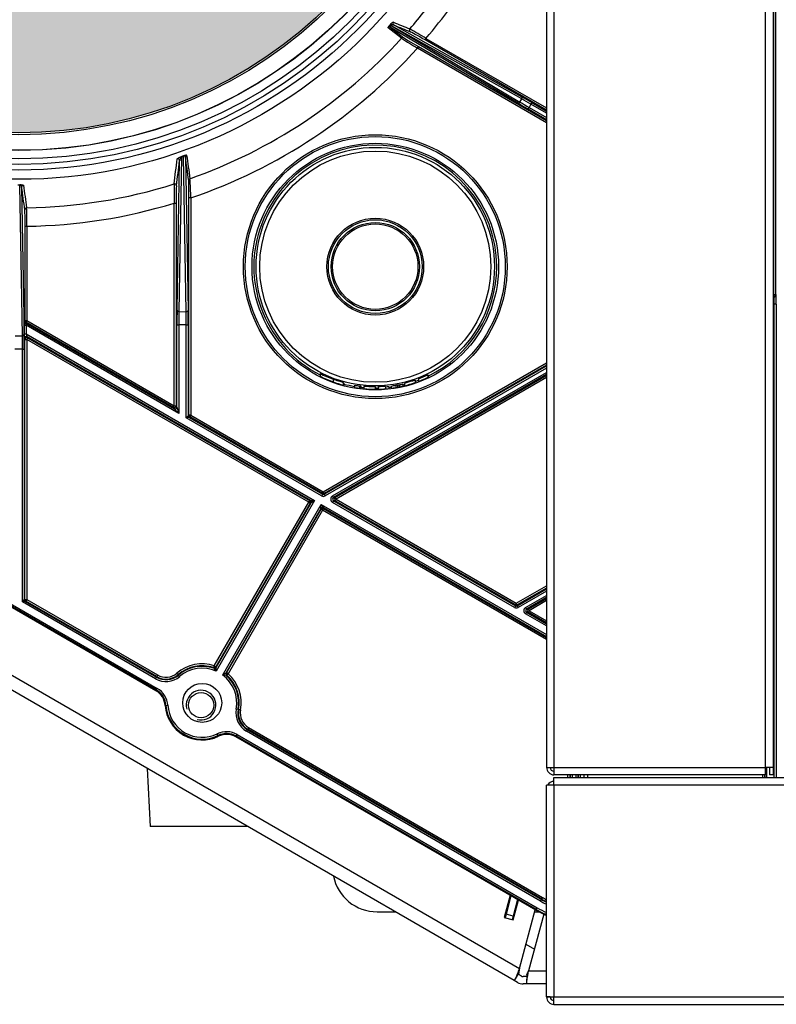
# Model space of a CAD drawing. Header units: millimetres. Extents: x 1064 to 6011, y -885 to 2276.
# Tile 16 of 36: x 2745 to 2948, y 1568 to 1833. Entities that reach past the tile are written whole.
import ezdxf

# ---------------------------------------------------------------- set-up
doc = ezdxf.new("R2010")
doc.units = ezdxf.units.MM
doc.header["$MEASUREMENT"] = 0

# ---------------------------------------------------------------- blocks, each defined once
blk = doc.blocks.new('Boven')
h = blk.add_hatch(color=256)
edge = h.paths.add_edge_path()
edge.add_arc((424.38, -554.1), 118.99, 0, 178.5685)
edge.add_line((305.42, -551.12), (305.42, -554.1))
edge.add_line((305.42, -554.1), (305.42, -557.07))
edge.add_arc((424.38, -554.1), 118.99, 181.4315, 360)
for p, q in [((566.47, -265.36), (566.47, -843.83)), ((568.47, -265.36), (568.47, -843.83)), ((625.46, -843.83), (625.46, -265.36)), ((627.46, -265.36), (627.46, -843.83)), ((628.15, -555.74), (628.15, -716.59)), ((627.65, -716.59), (627.65, -556.73)), ((527.44, -647.63), (523.86, -644.82)), ((558.81, -665.11), (524.47, -644.72)), ((524.47, -644.72), (528.06, -647.53)), ((524.54, -644.17), (524.75, -644.29)), ((524.75, -644.29), (559.32, -664.81)), ((559.79, -663.95), (524.75, -644.29)), ((525.38, -644.07), (559.78, -663.38)), ((533.77, -648.1), (534.02, -647.66)), ((566.47, -666.98), (533.77, -648.1)), ((534.02, -647.66), (566.47, -666.4)), ((531.71, -650.3), (531.96, -649.87)), ((566.47, -670.37), (531.71, -650.3)), ((531.96, -649.87), (566.47, -669.79)), ((559.32, -664.81), (559.79, -663.95)), ((562.53, -664.94), (562.28, -665.38)), ((562.53, -664.94), (566.47, -667.22)), ((561.54, -666.7), (561.79, -666.27)), ((566.47, -669.55), (561.54, -666.7)), ((562.28, -665.38), (561.79, -666.27)), ((561.79, -666.27), (566.47, -668.97)), ((566.47, -667.8), (562.28, -665.38)), ((467.01, -720.82), (467.71, -680.58)), ((468.23, -679.62), (467.5, -721.18)), ((468.06, -679.51), (468.56, -679.3)), ((468.73, -679.42), (468.23, -679.62)), ((469.46, -721.21), (468.73, -679.42)), ((469.25, -679.56), (469.97, -720.86)), ((424.65, -687.16), (424.1, -687.16)), ((425.36, -727.73), (424.65, -687.16)), ((425.16, -687.71), (425.86, -727.38)), ((470.71, -690.59), (470.21, -690.59)), ((470.21, -749.08), (470.21, -690.59)), ((470.71, -690.59), (470.71, -749.08)), ((466.27, -692.02), (466.77, -692.02)), ((466.27, -746.52), (466.27, -692.02)), ((466.77, -692.02), (466.77, -746.52)), ((426.09, -698.22), (426.59, -698.22)), ((426.09, -723.61), (426.09, -698.22)), ((426.59, -698.22), (426.59, -723.61)), ((231.39, -708.68), (559.16, -897.92)), ((557.8, -901.18), (228.79, -711.22)), ((627.46, -716.59), (627.65, -716.59)), ((627.64, -717.1), (627.46, -717.1)), ((627.46, -717.21), (627.75, -717.21)), ((627.75, -717.21), (627.64, -717.1)), ((627.65, -716.59), (627.65, -716.59)), ((627.65, -716.59), (628.15, -716.59)), ((627.65, -716.59), (628.15, -716.59)), ((628.15, -716.59), (628.26, -716.7)), ((627.79, -719.21), (627.46, -719.21)), ((627.79, -846.58), (627.79, -719.21)), ((628.3, -719.21), (627.79, -719.21)), ((628.3, -719.21), (628.3, -846.58)), ((467.5, -721.18), (469.46, -721.21)), ((425.87, -727.21), (425.87, -724.88)), ((425.87, -724.88), (426.37, -724.88)), ((425.88, -723.74), (426.09, -723.61)), ((426.09, -723.61), (426.59, -723.61)), ((426.34, -724.05), (426.13, -724.17)), ((426.13, -724.17), (466.23, -747.32)), ((426.59, -723.61), (426.34, -724.05)), ((466.02, -746.96), (426.34, -724.05)), ((467.48, -748.62), (426.37, -724.88)), ((426.37, -724.88), (426.37, -727.21)), ((426.59, -723.61), (466.27, -746.52)), ((466.98, -746.89), (466.98, -724.71)), ((466.98, -724.71), (467.48, -724.71)), ((469.5, -724.75), (467.48, -724.71)), ((467.48, -724.71), (467.48, -748.62)), ((469.5, -749.78), (469.5, -724.75)), ((469.5, -724.75), (470, -724.75)), ((470, -724.75), (470, -749.2)), ((423.4, -727.73), (425.36, -727.73)), ((425.87, -727.21), (426.37, -727.21)), ((426.04, -728.65), (425.88, -728.37)), ((426.37, -727.21), (504.03, -772.04)), ((426.79, -728.21), (426.54, -728.65)), ((426.63, -727.94), (426.79, -728.21)), ((502.91, -771.98), (426.63, -727.94)), ((426.79, -728.21), (502.7, -772.04)), ((426.04, -798.62), (426.04, -728.65)), ((426.04, -728.65), (426.54, -728.65)), ((502.45, -772.47), (426.54, -728.65)), ((426.54, -728.65), (426.54, -798.62)), ((425.38, -731.27), (423.37, -731.27)), ((425.38, -799.29), (425.38, -731.27)), ((425.38, -731.27), (425.88, -731.27)), ((425.88, -731.27), (425.88, -798.72)), ((506.38, -769.68), (566.47, -734.98)), ((566.47, -735.56), (506.63, -770.11)), ((506.63, -770.35), (566.47, -735.8)), ((566.47, -736.38), (506.88, -770.79)), ((505.51, -737.83), (505.51, -738.55)), ((508.89, -770.8), (566.47, -737.56)), ((566.47, -738.13), (509.14, -771.23)), ((509.56, -771.23), (566.47, -738.37)), ((566.47, -738.95), (509.81, -771.66)), ((534.5, -738.2), (534.5, -738.91)), ((534.61, -738.23), (534.61, -738.86)), ((509.01, -739.39), (509.01, -740.07)), ((511.79, -740.95), (511.79, -740.31)), ((511.94, -740.44), (511.94, -740.99)), ((514.81, -741), (514.81, -741.61)), ((516.13, -741.17), (516.13, -741.81)), ((516.52, -741.22), (516.52, -741.86)), ((517.32, -741.33), (517.32, -741.94)), ((520.4, -742.19), (520.4, -741.47)), ((520.45, -741.54), (520.45, -742.09)), ((521.19, -741.31), (521.19, -742.08)), ((523.16, -741.33), (523.16, -741.97)), ((524.01, -741.32), (524.01, -741.88)), ((524.69, -741.23), (524.69, -741.8)), ((525.94, -740.96), (525.94, -741.61)), ((526.39, -740.88), (526.39, -741.53)), ((526.44, -740.92), (526.44, -741.52)), ((526.9, -740.83), (526.9, -741.43)), ((527.81, -740.65), (527.81, -741.24)), ((528.28, -740.49), (528.28, -741.12)), ((531.11, -739.67), (531.11, -740.29)), ((531.96, -739.4), (531.96, -739.98)), ((532.02, -739.28), (532.02, -739.96)), ((517.34, -741.95), (517.35, -741.95)), ((466.02, -746.96), (466.27, -746.52)), ((466.23, -747.32), (466.02, -746.96)), ((466.27, -746.52), (466.77, -746.52)), ((466.77, -746.52), (466.98, -746.89)), ((466.98, -746.89), (467.48, -748.62)), ((467.48, -748.62), (466.23, -747.32)), ((469.5, -749.78), (470, -749.2)), ((470.25, -749.64), (469.5, -749.78)), ((470, -749.2), (470.21, -749.08)), ((470.71, -749.08), (470.21, -749.08)), ((470.46, -749.52), (470.25, -749.64)), ((470.25, -749.64), (506.13, -770.35)), ((470.71, -749.08), (470.46, -749.52)), ((506.13, -770.11), (470.46, -749.52)), ((470.71, -749.08), (506.38, -769.68)), ((505.88, -770.79), (469.5, -749.78)), ((353.2, -759.94), (461.67, -822.57)), ((461.31, -823.19), (352.84, -760.57)), ((461.42, -823), (352.95, -760.38)), ((506.13, -770.35), (505.88, -770.79)), ((506.38, -769.68), (506.13, -770.11)), ((506.13, -770.35), (506.13, -770.11)), ((506.38, -769.68), (506.63, -770.11)), ((506.63, -770.11), (506.63, -770.35)), ((506.63, -770.35), (506.88, -770.79)), ((509.14, -771.23), (508.89, -770.8)), ((477.03, -816.49), (502.45, -772.47)), ((502.88, -772.72), (477.46, -816.74)), ((477.53, -816.93), (503.09, -772.66)), ((504.03, -772.04), (477.54, -817.92)), ((479.29, -818.93), (505.77, -773.05)), ((502.45, -772.47), (502.7, -772.04)), ((502.45, -772.47), (502.88, -772.72)), ((502.7, -772.04), (502.91, -771.98)), ((503.09, -772.66), (502.88, -772.72)), ((502.91, -771.98), (504.03, -772.04)), ((504.03, -772.04), (503.09, -772.66)), ((505.71, -774.17), (505.77, -773.05)), ((505.77, -773.05), (566.47, -808.1)), ((505.77, -773.05), (506.39, -773.99)), ((509.14, -772.09), (508.89, -772.53)), ((557.84, -800.78), (508.89, -772.53)), ((509.14, -771.23), (509.56, -771.23)), ((509.56, -772.09), (509.14, -772.09)), ((509.14, -772.09), (558.09, -800.35)), ((509.81, -771.66), (509.56, -771.23)), ((509.81, -771.66), (509.56, -772.09)), ((558.09, -800.11), (509.56, -772.09)), ((509.81, -771.66), (558.34, -799.68)), ((505.71, -774.17), (480.15, -818.44)), ((480.35, -818.4), (505.76, -774.38)), ((506.2, -774.63), (480.78, -818.65)), ((505.76, -774.38), (505.71, -774.17)), ((506.2, -774.63), (505.76, -774.38)), ((506.45, -774.2), (506.2, -774.63)), ((566.47, -809.43), (506.2, -774.63)), ((566.47, -808.67), (506.39, -773.99)), ((506.39, -773.99), (506.45, -774.2)), ((506.45, -774.2), (566.47, -808.85)), ((558.34, -799.68), (566.47, -794.98)), ((566.47, -795.56), (558.59, -800.11)), ((558.59, -800.35), (566.47, -795.8)), ((566.47, -796.38), (558.84, -800.78)), ((425.38, -799.29), (425.88, -798.72)), ((426.13, -799.15), (425.38, -799.29)), ((461.19, -819.97), (425.38, -799.29)), ((425.88, -798.72), (426.04, -798.62)), ((426.04, -798.62), (426.54, -798.62)), ((426.29, -799.06), (426.13, -799.15)), ((426.13, -799.15), (461.44, -819.53)), ((426.54, -798.62), (426.29, -799.06)), ((461.52, -819.4), (426.29, -799.06)), ((426.54, -798.62), (461.77, -818.96)), ((558.34, -799.68), (558.09, -800.11)), ((558.59, -800.11), (558.34, -799.68)), ((560.85, -800.79), (566.47, -797.55)), ((566.47, -798.13), (561.1, -801.23)), ((561.52, -801.23), (566.47, -798.37)), ((566.47, -798.95), (561.77, -801.66)), ((558.09, -800.35), (557.84, -800.78)), ((558.09, -800.35), (558.09, -800.11)), ((558.59, -800.11), (558.59, -800.35)), ((558.59, -800.35), (558.84, -800.78)), ((560.85, -800.79), (561.1, -801.23)), ((561.1, -802.09), (560.85, -802.53)), ((566.47, -805.77), (560.85, -802.53)), ((561.1, -801.23), (561.52, -801.23)), ((561.52, -802.09), (561.1, -802.09)), ((561.1, -802.09), (566.47, -805.19)), ((561.52, -801.23), (561.77, -801.66)), ((561.77, -801.66), (561.52, -802.09)), ((566.47, -804.95), (561.52, -802.09)), ((561.77, -801.66), (566.47, -804.37)), ((466.96, -818.49), (467.28, -818.87)), ((476.87, -816.96), (477.03, -816.49)), ((476.94, -817.15), (476.87, -816.96)), ((477.03, -816.49), (477.46, -816.74)), ((477.46, -816.74), (477.53, -816.93)), ((480.15, -818.44), (480.35, -818.4)), ((480.78, -818.65), (480.35, -818.4)), ((461.19, -819.97), (461.44, -819.53)), ((461.44, -819.53), (461.52, -819.4)), ((461.77, -818.96), (461.52, -819.4)), ((467.28, -818.87), (467.38, -818.99)), ((467.71, -819.37), (467.38, -818.99)), ((480.45, -819.03), (480.25, -819.06)), ((480.78, -818.65), (480.45, -819.03)), ((461.31, -823.19), (461.42, -823)), ((461.42, -823), (461.67, -822.57)), ((464.02, -827.15), (463.8, -827.17)), ((464.02, -827.15), (464.52, -827.12)), ((483.44, -828.26), (482.95, -828.17)), ((483.44, -828.26), (483.6, -828.29)), ((484.09, -828.38), (483.6, -828.29)), ((485.69, -834.11), (485.94, -833.68)), ((564.84, -879.81), (485.69, -834.11)), ((486.02, -833.54), (485.94, -833.68)), ((485.94, -833.68), (565.09, -879.37)), ((486.27, -833.11), (486.02, -833.54)), ((565.17, -879.24), (486.02, -833.54)), ((486.27, -833.11), (565.42, -878.81)), ((478.05, -835.26), (477.83, -834.81)), ((478.15, -835.45), (478.05, -835.26)), ((482.94, -835.43), (482.84, -835.62)), ((563.57, -882.23), (482.84, -835.62)), ((482.94, -835.43), (483.19, -835)), ((563.68, -882.04), (482.94, -835.43)), ((483.19, -835), (563.93, -881.61)), ((458.95, -844.1), (459.76, -859.69)), ((566.47, -843.83), (568.47, -843.83)), ((568.47, -843.83), (625.46, -843.83)), ((568.47, -843.83), (568.47, -845.83)), ((627.46, -843.83), (625.46, -843.83)), ((625.46, -845.83), (625.46, -843.83)), ((625.71, -843.83), (625.71, -846.58)), ((626.46, -843.83), (626.46, -845.83)), ((627.46, -843.83), (627.46, -845.83)), ((625.46, -845.83), (568.47, -845.83)), ((568.47, -848.58), (568.47, -846.58)), ((568.47, -846.58), (1381.42, -846.58)), ((572.24, -846.58), (572.24, -845.83)), ((572.74, -845.83), (572.74, -846.58)), ((572.9, -846.58), (572.9, -845.83)), ((573.4, -845.83), (573.4, -846.58)), ((574.41, -846.58), (574.41, -845.83)), ((574.91, -845.83), (574.91, -846.58)), ((575.07, -846.58), (575.07, -845.83)), ((575.57, -845.83), (575.57, -846.58)), ((576.47, -845.83), (576.47, -846.58)), ((577.47, -845.83), (577.47, -846.58)), ((624.7, -846.58), (624.7, -845.83)), ((625.2, -845.83), (625.2, -846.58)), ((625.2, -846.58), (625.2, -845.83)), ((627.46, -845.83), (626.46, -845.83)), ((566.47, -905.58), (566.47, -848.58)), ((568.47, -848.58), (566.47, -848.58)), ((568.47, -848.58), (568.47, -905.58)), ((1381.42, -848.58), (568.47, -848.58)), ((485.95, -859.69), (459.76, -859.69)), ((556.67, -878.24), (555.07, -884.21)), ((556.89, -878.37), (555.57, -883.31)), ((557.48, -884.86), (558.91, -879.54)), ((558.68, -879.41), (557.5, -883.82)), ((564.84, -879.81), (565.09, -879.37)), ((565.09, -879.37), (565.17, -879.24)), ((565.42, -878.81), (565.17, -879.24)), ((559.16, -897.92), (563.39, -882.13)), ((563.57, -882.23), (563.68, -882.04)), ((563.68, -882.04), (563.93, -881.61)), ((520.87, -882.69), (525.78, -882.69)), ((555.07, -884.21), (557.48, -884.86)), ((555.57, -883.31), (555.31, -884.27)), ((555.48, -882.69), (555.73, -882.69)), ((557.5, -883.82), (555.57, -883.31)), ((557.5, -883.82), (557.24, -884.79)), ((557.8, -882.69), (558.06, -882.69)), ((565.71, -883.33), (561.62, -898.58)), ((563.24, -882.69), (564.4, -882.69)), ((560.9, -891.42), (563.19, -892.74)), ((566.47, -905.58), (566.47, -891.58)), ((558.32, -900.29), (557.8, -901.18)), ((559.02, -899.06), (558.32, -900.29)), ((559.67, -899.94), (558.8, -899.44)), ((561.17, -900.08), (560.17, -900.08)), ((561.17, -899.64), (561.17, -901.05)), ((561.62, -898.58), (566.47, -898.58)), ((558.67, -901.68), (557.8, -901.18)), ((561.17, -902.08), (560.17, -902.08)), ((561.17, -902.08), (561.17, -901.05)), ((566.47, -902.08), (561.17, -902.08)), ((567.47, -905.58), (566.47, -905.58)), ((566.47, -905.58), (568.47, -905.58)), ((568.47, -905.58), (1381.42, -905.58)), ((568.47, -907.58), (568.47, -905.58)), ((568.47, -907.58), (1381.42, -907.58))]:
    blk.add_line(p, q)
at = {"const_width": 0.007}
blk.add_lwpolyline([(543.37, -554.1, 0.987585), (305.42, -551.12), (305.42, -554.1), (305.42, -557.07, 0.987585), (543.37, -554.1, 0.987585)], format="xyb", close=True, dxfattribs=at)
for centre, radius in [((424.38, -554.1), 131.49), ((424.38, -554.1), 128.99), ((424.38, -554.1), 127.49), ((424.38, -554.1), 125.99), ((424.38, -554.1), 123.72), ((424.38, -554.1), 123.69), ((424.38, -554.1), 119.48), ((424.38, -554.1), 118.99), ((520.37, -709.09), 35.5), ((520.37, -709.09), 35.01), ((520.37, -709.09), 33.18), ((520.37, -709.09), 32.09), ((520.37, -709.09), 31.11), ((520.37, -709.09), 13.02), ((520.37, -709.09), 12.62), ((520.37, -709.09), 11.89), ((520.37, -709.09), 11.49), ((473.77, -826.46), 5.25), ((473.47, -827.08), 3.4)]:
    blk.add_circle(centre, radius)
for centre, radius, start, end in [((424.38, -554.1), 144.14, 319.5231, 328.0435), ((424.38, -554.1), 139.18, 319.1553, 324.4506), ((526.09, -645.22), 2.08, 113.6391, 143.3216), ((524.23, -645.15), 0.498, 60.2916, 137.8986), ((524.85, -643.85), 0.445, 196.3419, 225.7905), ((525.05, -644.91), 0.901, 68.6138, 124.428), ((476.27, -741.59), 110.26, 58.412, 61.0339), ((424.38, -554.1), 139.18, 289.3423, 317.7744), ((527.81, -647.97), 0.498, 60.2896, 137.9885), ((581.52, -565.77), 98.11, 236.5491, 239.4928), ((424.38, -554.1), 144.14, 288.7492, 318.1307), ((520.37, -709.09), 32.69, 0, 242.9526), ((-4518.58, -45.44), 5025.87, 352.6679, 352.74527), ((469.21, -680.77), 1.51, 130.4906, 172.9674), ((356.25, -693.17), 114.49, 1.2896, 3.8794), ((412.08, -687.18), 12.57, 0.0846, 0.7326), ((424.62, -687.71), 0.546, 0.2997, 86.7939), ((424.38, -554.1), 139.18, 270.8816, 287.4838), ((579.22, -687.68), 113.03, 179.5774, 182.1984), ((321.18, -697.37), 105.42, 359.5359, 2.2332), ((424.38, -554.1), 144.14, 270.8817, 286.8968), ((520.37, -709.09), 32.69, 295.8208, 0), ((627.64, -716.59), 0.51, 359.0003, 359.9829), ((426.38, -723.74), 0.5, 180.0101, 239.9899), ((426.59, -723.61), 0.5, 180.0101, 239.9899), ((520.37, -709.09), 32.36, 242.655, 249.4397), ((520.37, -709.09), 33, 243.2271, 249.8552), ((520.37, -709.09), 32.36, 291.1037, 295.8947), ((520.37, -709.09), 33, 290.6762, 295.3574), ((520.37, -709.09), 33, 291.4712, 295.5606), ((519.96, -707.14), 34.37, 295.1526, 295.2341), ((520.37, -709.09), 33, 249.8478, 254.9432), ((520.37, -709.09), 32.69, 255.0571, 260.211), ((519.63, -709.07), 32.29, 261.4189, 263.7784), ((520.37, -709.09), 33, 260.3039, 262.619), ((520.37, -709.09), 32.36, 262.4723, 263.1692), ((520.37, -709.09), 32.69, 263.2383, 264.6715), ((520.37, -709.09), 32.69, 270.1306, 271.4634), ((523.66, -756.51), 15.2, 91.8704, 99.3547), ((520.58, -706.58), 34.91, 274.2592, 275.6471), ((520.37, -709.09), 32.69, 276.4005, 277.5849), ((520.37, -709.09), 33, 277.5133, 279.7159), ((520.38, -709.09), 32.36, 279.8995, 280.7015), ((520.37, -709.09), 33, 279.7159, 280.5018), ((520.37, -709.09), 32.41, 280.8025, 281.6139), ((520.37, -709.09), 33, 280.6073, 281.4036), ((520.37, -709.09), 32.43, 281.6058, 283.2597), ((520.37, -709.09), 33, 281.4036, 283.0278), ((520.37, -709.09), 32.69, 283.1536, 284.0068), ((520.37, -709.09), 33, 283.8739, 288.9981), ((520.37, -709.09), 32.69, 289.1844, 290.7608), ((520.37, -709.09), 33, 262.619, 263.3021), ((520.37, -709.09), 33, 264.6916, 270.0668), ((520.37, -709.09), 33, 269.237, 269.3235), ((520.37, -709.09), 33, 271.4217, 274.8574), ((520.37, -709.09), 33, 272.1559, 276.3401), ((470.5, -749.2), 0.5, 180.0101, 239.9899), ((470.71, -749.08), 0.5, 180.0101, 239.9899), ((506.38, -769.68), 0.5, 240.0101, 299.9899), ((506.38, -769.92), 0.5, 239.9899, 300.0101), ((426.38, -798.72), 0.5, 180.0101, 239.9899), ((426.54, -798.62), 0.5, 180.0101, 239.9899), ((558.34, -799.68), 0.5, 240.0101, 299.9899), ((558.34, -799.92), 0.5, 239.9899, 300.0101), ((473.77, -826.46), 10.49, 71.9142, 130.5288), ((464.03, -815.06), 4.51, 240, 310.5288), ((473.77, -826.46), 9.99, 71.9142, 130.5288), ((473.77, -826.46), 9.83, 71.2073, 130.5288), ((473.77, -826.46), 9.33, 66.2035, 130.5288), ((477.03, -816.49), 0.5, 251.8641, 329.987), ((477.1, -816.68), 0.5, 251.245, 329.9963), ((448.29, -840.05), 36.68, 37.1109, 38.633), ((451.58, -817.54), 25.96, 359.1612, 1.3517), ((492.5, -841.04), 25.76, 118.6573, 120.8649), ((480.58, -818.69), 0.5, 150.0285, 228.8274), ((480.78, -818.65), 0.5, 150.0033, 228.0479), ((464.03, -815.06), 5.67, 240, 310.5288), ((464.03, -815.06), 5.17, 240, 310.5288), ((464.03, -815.06), 5.01, 240, 310.5288), ((473.77, -826.46), 9.33, 349.4712, 53.7965), ((474.88, -854.47), 35.81, 81.3653, 82.9247), ((473.77, -826.46), 9.83, 349.4712, 48.7927), ((473.77, -826.46), 9.99, 349.4712, 48.0858), ((473.77, -826.46), 10.49, 349.4712, 48.0858), ((458.81, -827.52), 5, 4.0558, 60), ((458.81, -827.52), 5.22, 4.0558, 60), ((458.81, -827.52), 5.72, 4.0558, 60), ((473.47, -827.08), 4, 255, 195), ((473.77, -826.46), 10, 184.0558, 295.9442), ((473.77, -826.46), 9.78, 184.0558, 295.9442), ((473.77, -826.46), 9.28, 184.0558, 295.9442), ((488.52, -829.2), 5.67, 169.4712, 240), ((488.52, -829.2), 5.17, 169.4712, 240), ((488.52, -829.2), 5.01, 169.4712, 240), ((488.52, -829.2), 4.51, 169.4712, 240), ((480.34, -839.95), 5.72, 60, 115.9442), ((480.34, -839.95), 5.22, 60, 115.9442), ((480.34, -839.95), 5, 60, 115.9442), ((568.47, -843.83), 2, 180, 270), ((568.47, -843.83), 1, 180, 270), ((568.47, -849.58), 2, 90, 150), ((520.87, -870.69), 12, 191.4046, 270), ((576.17, -860.18), 22.16, 240, 244.0317), ((576.17, -860.18), 22.01, 240, 243.8319), ((576.17, -860.18), 21.51, 240, 243.1757), ((576.07, -860.58), 24.78, 240, 247.2114), ((576.07, -860.58), 24.28, 240, 246.7149), ((576.17, -860.18), 22.66, 240, 244.6456), ((576.07, -860.58), 25, 240, 247.4158), ((598.95, -913.42), 42.71, 158.7195, 162.0958), ((568.64, -899.63), 9.63, 169.7644, 176.6325), ((560.17, -899.08), 1, 240, 270), ((519.41, -892.1), 42.71, 347.9042, 351.2805), ((552.56, -895.32), 9.63, 333.3675, 340.2356), ((560.17, -899.08), 3, 240, 270), ((568.47, -905.58), 2, 180, 270), ((568.47, -905.58), 1, 180, 270)]:
    blk.add_arc(centre, radius, start, end)
for centre, major_axis, ratio, start_param, end_param in [((525.63, -643.64), (-0.19, -0.463), 0.991653, 4.379829, 6.147409), ((-82444.97, 47507.82), (83612.27, -48321.13), 0.015732, -0.115233, -0.114807), ((530.04, -645.45), (-0.189, -0.463), 0.991714, 4.390464, 6.146915), ((533.71, -648.16), (3.96, -2.29), 0.017153, 1.566316, 3.016062), ((532.01, -649.81), (-3.98, 2.3), 0.017068, 0.118524, 1.568438), ((559.06, -664.68), (-0.255, -0.43), 0.573489, 0.021305, 1.592102), ((561.84, -666.18), (-4.33, 2.51), 0.019192, 0.96024, 1.571323), ((562.48, -665.03), (-4.76, 2.75), 0.01745, 4.712824, 5.323907), ((559.53, -663.81), (0.245, 0.436), 0.573724, 4.719671, 6.261876), ((562.23, -665.46), (-4.33, 2.51), 0.019192, 4.712915, 5.323998), ((561.59, -666.62), (4.76, -2.75), 0.01745, 4.101741, 4.712824), ((376, 38097.86), (0.48, -39131), 0.017408, 0.133044, 0.134335), ((467.21, -680.58), (-0.496, 0.064), 0.99079, 3.270842, 5.163349), ((469.75, -679.56), (-0.495, -0.07), 0.99222, 4.918255, 6.14254), ((470.64, -685.89), (-0.495, -0.07), 0.99225, 4.908637, 6.142262), ((470.13, -690.6), (0, 4.74), 0.016493, 4.71457, 6.166653), ((425.66, -687.71), (-0.495, -0.07), 0.992417, 4.581617, 6.140721), ((466.34, -687.32), (-0.496, 0.064), 0.990963, 3.272072, 5.143396), ((466.85, -691.98), (0, 4.7), 0.016672, 0.127602, 1.579182), ((426.52, -693.76), (-0.495, -0.071), 0.992428, 4.587219, 6.140617), ((426.02, -698.22), (0, -4.5), 0.017452, 1.570751, 3.019734), ((627.64, -716.59), (0, 0.51), 0.019266, 3.159052, 4.712395), ((627.64, -716.59), (0.264, 0.436), 0.999276, 3.685562, 5.238905), ((627.75, -716.7), (0.361, 0.361), 0.999695, 3.927143, 5.497635), ((627.75, -719.21), (0, 2), 0.021906, 4.712389, 6.265732), ((628.26, -719.21), (0, 2.51), 0.017455, 4.712389, 6.265732), ((467.08, -724.72), (0, 5.5), 0.017452, 0.784941, 1.570492), ((467.51, -720.82), (-0.5, 0.009), 0.707214, 0.024688, 1.570804), ((467.58, -724.72), (-0.01, 5), 0.019196, 0.784877, 1.570428), ((469.47, -720.86), (-0.5, -0.009), 0.706999, 1.546116, 3.116912), ((469.4, -724.75), (0.01, -5), 0.019196, 1.570428, 2.355978), ((469.9, -724.75), (0, 5.5), 0.017452, 4.712084, 5.497635), ((425.88, -724.89), (0, 1.15), 0.015115, 0.008724, 1.562067), ((426.38, -724.89), (0.25, -0.722), 0.017269, 3.139094, 4.692437), ((425.36, -727.38), (-0.5, -0.009), 0.707053, 1.558455, 3.116911), ((425.29, -731.27), (0, 5), 0.019201, 4.712389, 5.497787), ((425.79, -731.27), (0, 5.5), 0.017455, 4.712389, 5.497787), ((425.88, -727.22), (0, -1.15), 0.015115, 4.70366, 6.257003), ((426.38, -728.37), (-0.433, -0.25), 0.999391, 3.665455, 5.759323), ((426.54, -728.65), (-0.433, -0.25), 0.999391, 3.665455, 5.759323), ((426.38, -727.22), (-0.25, 0.722), 0.017269, 1.550844, 3.104187), ((518.46, -709.09), (32.79, 0), 0.998302, 4.903362, 4.94247), ((466.27, -746.52), (-0.433, -0.25), 0.999391, 0.523863, 2.61773), ((466.48, -746.89), (-0.433, -0.25), 0.999391, 0.523863, 2.61773), ((506.38, -769.92), (0, 1), 0.999797, 2.618082, 3.665103), ((509.39, -771.66), (1, 0), 0.999391, 2.094659, 4.188526), ((502.45, -772.47), (-0.129, 0.483), 0.999695, 3.927143, 5.497635), ((502.66, -772.41), (-0.129, 0.483), 0.999695, 3.927143, 5.497635), ((509.39, -771.66), (0.501, 0), 0.998176, 2.094659, 4.188526), ((509.81, -771.66), (0, -0.5), 0.999391, 3.665455, 5.759323), ((506.14, -774.42), (0.483, 0.129), 0.999695, 0.78555, 2.356042), ((506.2, -774.63), (0.483, 0.129), 0.999695, 0.78555, 2.356042), ((558.34, -799.92), (0, 1), 0.999797, 2.618082, 3.665103), ((561.35, -801.66), (1, 0), 0.999391, 2.094659, 4.188526), ((561.35, -801.66), (0.501, 0), 0.998176, 2.094659, 4.188526), ((561.77, -801.66), (0, -0.5), 0.999391, 3.665455, 5.759323)]:
    blk.add_ellipse(centre, major_axis=major_axis, ratio=ratio, start_param=start_param, end_param=end_param)
for points in [[(525.26, -643.31), (526.73, -643.92), (528.2, -644.52), (529.66, -645.12)], [(468.06, -679.51), (468.11, -679.51), (468.17, -679.55), (468.23, -679.62)], [(470.14, -685.89), (469.84, -683.78), (469.55, -681.67), (469.25, -679.56)], [(469.58, -679.1), (469.88, -681.21), (470.18, -683.31), (470.47, -685.42)], [(426.03, -693.76), (425.74, -691.74), (425.45, -689.72), (425.16, -687.71)], [(425.66, -687.21), (425.94, -689.23), (426.23, -691.24), (426.52, -693.26)]]:
    blk.add_open_spline(points, degree=3)
for points, knots in [([(523.86, -644.82), (523.85, -644.81), (523.85, -644.81), (523.84, -644.79), (523.85, -644.77), (523.85, -644.75), (523.85, -644.74), (523.86, -644.73), (523.86, -644.72), (523.86, -644.72), (523.86, -644.71), (523.87, -644.7), (523.88, -644.68), (523.89, -644.65), (523.9, -644.64), (523.91, -644.62), (523.92, -644.6), (523.93, -644.59), (523.94, -644.58), (523.94, -644.58), (523.95, -644.55), (523.97, -644.53), (524, -644.49), (524.01, -644.47), (524.04, -644.44), (524.04, -644.42), (524.06, -644.41), (524.06, -644.4), (524.07, -644.39), (524.1, -644.36), (524.12, -644.33), (524.16, -644.27), (524.19, -644.25), (524.21, -644.21), (524.22, -644.21), (524.23, -644.2), (524.23, -644.19), (524.24, -644.19), (524.25, -644.17), (524.27, -644.15), (524.3, -644.11), (524.33, -644.08), (524.36, -644.04), (524.38, -644.03), (524.4, -644.01), (524.4, -644), (524.41, -643.99), (524.42, -643.98), (524.43, -643.98)], [0, 0, 0, 0, 0.0625, 0.125, 0.1875, 0.25, 0.25, 0.28125, 0.28125, 0.296875, 0.296875, 0.3125, 0.375, 0.375, 0.4375, 0.4375, 0.46875, 0.484375, 0.484375, 0.5, 0.5, 0.5625, 0.5625, 0.625, 0.625, 0.65625, 0.65625, 0.671875, 0.671875, 0.6875, 0.75, 0.75, 0.8125, 0.8125, 0.828125, 0.828125, 0.835938, 0.835938, 0.84375, 0.875, 0.875, 0.9375, 0.9375, 0.96875, 0.96875, 0.984375, 0.984375, 1, 1, 1, 1]), ([(524.54, -644.17), (524.53, -644.18), (524.53, -644.18), (524.51, -644.2), (524.5, -644.2), (524.49, -644.21), (524.48, -644.22), (524.47, -644.22), (524.47, -644.23), (524.47, -644.23), (524.46, -644.24), (524.44, -644.26), (524.43, -644.28), (524.41, -644.29), (524.41, -644.29), (524.4, -644.3), (524.4, -644.31), (524.39, -644.33), (524.38, -644.34), (524.38, -644.34), (524.37, -644.35), (524.37, -644.35), (524.37, -644.36), (524.36, -644.37), (524.36, -644.39), (524.35, -644.4), (524.35, -644.41), (524.35, -644.42), (524.34, -644.42), (524.34, -644.43), (524.34, -644.44), (524.34, -644.45), (524.34, -644.47), (524.33, -644.48), (524.33, -644.5), (524.34, -644.52), (524.34, -644.53), (524.34, -644.53), (524.34, -644.54), (524.34, -644.55), (524.35, -644.56), (524.35, -644.58), (524.36, -644.6), (524.37, -644.62), (524.38, -644.64), (524.4, -644.65), (524.41, -644.67), (524.42, -644.68), (524.44, -644.7), (524.46, -644.71), (524.47, -644.72)], [0, 0, 0, 0, 0.03125, 0.03125, 0.0625, 0.0625, 0.078125, 0.078125, 0.085937, 0.085937, 0.09375, 0.125, 0.15625, 0.15625, 0.171875, 0.171875, 0.1875, 0.21875, 0.21875, 0.234375, 0.234375, 0.242187, 0.242187, 0.25, 0.28125, 0.3125, 0.3125, 0.328125, 0.328125, 0.34375, 0.34375, 0.375, 0.375, 0.4375, 0.4375, 0.5, 0.5, 0.515625, 0.515625, 0.53125, 0.5625, 0.625, 0.625, 0.6875, 0.75, 0.8125, 0.8125, 0.875, 0.875, 1, 1, 1, 1]), ([(467.05, -680.11), (467.05, -680.11), (467.06, -680.1), (467.06, -680.09), (467.07, -680.07), (467.09, -680.04), (467.12, -680.01), (467.16, -679.98), (467.19, -679.96), (467.21, -679.95), (467.21, -679.94), (467.22, -679.94), (467.22, -679.94), (467.24, -679.93), (467.26, -679.91), (467.31, -679.88), (467.35, -679.85), (467.4, -679.83), (467.42, -679.81), (467.47, -679.78), (467.5, -679.77), (467.54, -679.75), (467.55, -679.74), (467.57, -679.73), (467.58, -679.73), (467.6, -679.72), (467.64, -679.7), (467.68, -679.68), (467.74, -679.65), (467.78, -679.63), (467.83, -679.6), (467.85, -679.6), (467.88, -679.58), (467.89, -679.58), (467.91, -679.57), (467.94, -679.56), (467.99, -679.54), (468.04, -679.52), (468.06, -679.51)], [0, 0, 0, 0, 0.0625, 0.0625, 0.125, 0.1875, 0.25, 0.3125, 0.375, 0.375, 0.390625, 0.390625, 0.40625, 0.40625, 0.4375, 0.5, 0.5625, 0.5625, 0.625, 0.625, 0.6875, 0.6875, 0.71875, 0.71875, 0.734375, 0.734375, 0.75, 0.8125, 0.8125, 0.875, 0.875, 0.90625, 0.90625, 0.921875, 0.921875, 0.9375, 0.96875, 1, 1, 1, 1]), ([(468.56, -679.3), (468.6, -679.29), (468.63, -679.28), (468.69, -679.26), (468.7, -679.25), (468.73, -679.24), (468.74, -679.23), (468.76, -679.23), (468.77, -679.22), (468.82, -679.21), (468.85, -679.19), (468.91, -679.18), (468.93, -679.17), (468.95, -679.16), (468.96, -679.16), (468.97, -679.16), (468.97, -679.16), (468.98, -679.15), (468.99, -679.15), (469.04, -679.13), (469.07, -679.12), (469.11, -679.11), (469.13, -679.11), (469.14, -679.11), (469.15, -679.1), (469.15, -679.1), (469.17, -679.1), (469.18, -679.09), (469.23, -679.08), (469.26, -679.08), (469.29, -679.07), (469.3, -679.07), (469.33, -679.06), (469.34, -679.06), (469.37, -679.06), (469.39, -679.05), (469.43, -679.05), (469.44, -679.05), (469.46, -679.05), (469.47, -679.05), (469.48, -679.05), (469.48, -679.05), (469.49, -679.05), (469.5, -679.05), (469.52, -679.05), (469.53, -679.06), (469.54, -679.06), (469.55, -679.06), (469.57, -679.07), (469.58, -679.08), (469.58, -679.09), (469.58, -679.1)], [0, 0, 0, 0, 0.0625, 0.0625, 0.09375, 0.09375, 0.109375, 0.109375, 0.125, 0.125, 0.1875, 0.1875, 0.21875, 0.21875, 0.226562, 0.226562, 0.234375, 0.234375, 0.25, 0.25, 0.3125, 0.3125, 0.328125, 0.335937, 0.335937, 0.34375, 0.34375, 0.375, 0.375, 0.4375, 0.4375, 0.46875, 0.46875, 0.5, 0.5, 0.5625, 0.5625, 0.625, 0.625, 0.65625, 0.65625, 0.671875, 0.671875, 0.6875, 0.75, 0.75, 0.8125, 0.8125, 0.875, 0.9375, 1, 1, 1, 1]), ([(468.56, -679.3), (468.59, -679.3), (468.61, -679.31), (468.67, -679.35), (468.7, -679.38), (468.73, -679.42)], [0, 0, 0, 0, 0.5, 0.5, 1, 1, 1, 1]), ([(469.25, -679.56), (469.25, -679.54), (469.25, -679.52), (469.24, -679.48), (469.23, -679.46), (469.22, -679.43), (469.22, -679.42), (469.21, -679.41), (469.21, -679.4), (469.21, -679.39), (469.21, -679.39), (469.2, -679.37), (469.19, -679.37), (469.18, -679.35), (469.17, -679.34), (469.16, -679.33), (469.16, -679.33), (469.15, -679.32), (469.14, -679.32), (469.13, -679.31), (469.12, -679.3), (469.11, -679.3), (469.1, -679.29), (469.09, -679.29), (469.08, -679.29), (469.07, -679.29), (469.07, -679.29), (469.06, -679.29), (469.05, -679.29), (469.04, -679.28), (469.03, -679.28), (469.02, -679.28), (469.01, -679.29), (469, -679.29), (468.99, -679.29), (468.98, -679.29), (468.97, -679.29), (468.97, -679.29), (468.96, -679.29), (468.94, -679.3), (468.92, -679.3), (468.92, -679.31), (468.91, -679.31), (468.91, -679.31), (468.9, -679.31), (468.88, -679.32), (468.87, -679.33), (468.84, -679.34), (468.83, -679.35), (468.81, -679.36), (468.8, -679.37), (468.79, -679.38), (468.78, -679.38), (468.77, -679.39), (468.76, -679.4), (468.74, -679.41), (468.73, -679.42)], [0, 0, 0, 0, 0.125, 0.125, 0.25, 0.25, 0.3125, 0.3125, 0.34375, 0.34375, 0.375, 0.375, 0.4375, 0.4375, 0.5, 0.5, 0.53125, 0.53125, 0.5625, 0.5625, 0.59375, 0.625, 0.625, 0.65625, 0.65625, 0.671875, 0.671875, 0.6875, 0.6875, 0.71875, 0.71875, 0.734375, 0.734375, 0.75, 0.765625, 0.773437, 0.773437, 0.78125, 0.78125, 0.8125, 0.8125, 0.828125, 0.828125, 0.835937, 0.835937, 0.84375, 0.875, 0.875, 0.90625, 0.90625, 0.9375, 0.9375, 0.953125, 0.953125, 0.96875, 1, 1, 1, 1]), ([(424.65, -687.02), (424.69, -687.02), (424.73, -687.02), (424.8, -687.02), (424.82, -687.02), (424.85, -687.03), (424.86, -687.03), (424.88, -687.03), (424.89, -687.03), (424.92, -687.03), (424.96, -687.03), (425.01, -687.03), (425.06, -687.04), (425.08, -687.04), (425.1, -687.04), (425.1, -687.04), (425.11, -687.04), (425.15, -687.05), (425.18, -687.05), (425.24, -687.06), (425.27, -687.06), (425.31, -687.07), (425.32, -687.07), (425.34, -687.07), (425.35, -687.08), (425.39, -687.08), (425.41, -687.09), (425.45, -687.1), (425.47, -687.1), (425.5, -687.11), (425.53, -687.12), (425.56, -687.13), (425.57, -687.14), (425.57, -687.14), (425.58, -687.14), (425.58, -687.14), (425.59, -687.14), (425.6, -687.15), (425.62, -687.16), (425.64, -687.18), (425.65, -687.2), (425.66, -687.21), (425.66, -687.21)], [0, 0, 0, 0, 0.0625, 0.0625, 0.09375, 0.09375, 0.109375, 0.117188, 0.125, 0.125, 0.15625, 0.1875, 0.21875, 0.234375, 0.234375, 0.242187, 0.242187, 0.25, 0.3125, 0.3125, 0.375, 0.375, 0.40625, 0.40625, 0.4375, 0.4375, 0.5, 0.5, 0.5625, 0.5625, 0.625, 0.6875, 0.6875, 0.703125, 0.703125, 0.71875, 0.71875, 0.75, 0.8125, 0.875, 0.9375, 1, 1, 1, 1]), ([(511.8, -740.32), (511.81, -740.32), (511.76, -740.3), (511.44, -740.2), (510.96, -740.05), (510.23, -739.82), (509.98, -739.73), (509.49, -739.56), (509.25, -739.48), (509.01, -739.39)], [0, 0, 0, 0, 0.2095282, 0.2095282, 0.6047641, 0.6047641, 0.8023821, 0.8023821, 1, 1, 1, 1]), ([(520.41, -741.47), (520.42, -741.47), (520.37, -741.46), (520.2, -741.46), (520.05, -741.45), (519.69, -741.44), (519.48, -741.44), (518.83, -741.41), (518.35, -741.39), (517.61, -741.34), (517.42, -741.33), (517.32, -741.33)], [0, 0, 0, 0, 0.1394318, 0.1394318, 0.2828599, 0.2828599, 0.4262879, 0.4262879, 0.7131439, 0.7131439, 1, 1, 1, 1]), ([(531.11, -739.67), (531.11, -739.66), (531.11, -739.65), (531.11, -739.64), (531.12, -739.63), (531.03, -739.66), (530.95, -739.68), (530.32, -739.88), (529.29, -740.19), (528.44, -740.44), (528.32, -740.47), (528.28, -740.49), (528.28, -740.49), (528.28, -740.5)], [0, 0, 0, 0, 0.1925714, 0.1925714, 0.2888571, 0.2888571, 0.3851428, 0.3851428, 0.7702855, 0.7702855, 0.9628569, 0.9628569, 1, 1, 1, 1])]:
    blk.add_open_spline(points, degree=3, knots=knots)

msp = doc.modelspace()

# ---------------------------------------------------------------- block references
msp.add_blockref('Boven', (2319.9, 2475.98))

doc.saveas('drawing.dxf')
